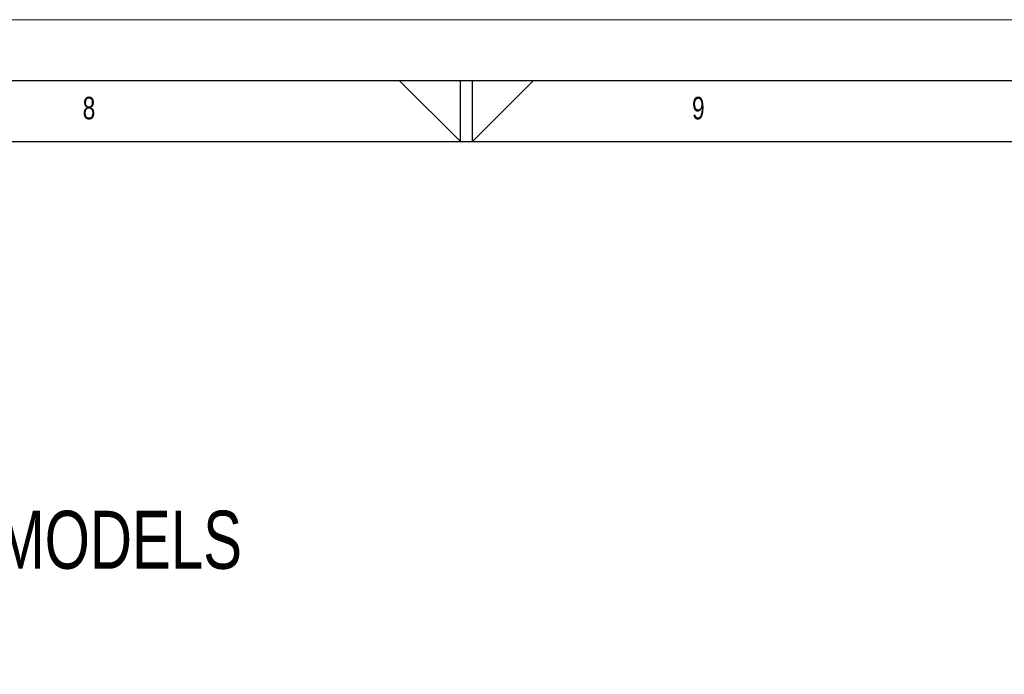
# Model space of a CAD drawing. Header units: millimetres. Extents: x 0 to 4205, y 0 to 2970.
# Tile 28 of 34: x 1944 to 2348, y 2701 to 2970. Entities that reach past the tile are written whole.
import ezdxf

# ---------------------------------------------------------------- set-up
doc = ezdxf.new("R2010")
doc.units = ezdxf.units.MM
doc.header["$LTSCALE"] = 5
doc.layers.add('FORMAT', color=7, linetype='Continuous')
doc.layers.add('SLD-0', color=7, linetype='Continuous')
doc.styles.add('SLDTEXTSTYLE0', font='TXT', dxfattribs={"width": 0.75})
doc.dimstyles.new('SLDDIMSTYLE1', dxfattribs={"dimtxt": 23.8125, "dimasz": 16, "dimexe": 0, "dimexo": 0.0625, "dimgap": 5.953125, "dimtad": 0, "dimtih": 1, "dimtoh": 1, "dimdec": 1, "dimrnd": 1e-09, "dimzin": 12, "dimdsep": 46, "dimtxsty": 'SLDTEXTSTYLE0', "dimsah": 1, "dimcen": 0.09, "dimadec": 0, "dimazin": 3, "dimtfac": 1, "dimtdec": 1, "dimtmove": 0, "dimatfit": 0, "dimfxl": 1, "dimfrac": 2, "dimtolj": 1, "dimtzin": 12, "dimarcsym": 0})

# ---------------------------------------------------------------- blocks, each defined once
blk = doc.blocks.new('_D_27')
at = {"layer": 'SLD-0', "color": 7, "transparency": 16777216}
for p, q in [((1729.83, 2812.13), (1722.59, 2812.13)), ((1722.59, 2812.13), (1722.59, 2774.29)), ((1791.39, 2812.13), (1798.63, 2812.13)), ((1798.63, 2812.13), (1798.63, 2774.29)), ((1722.59, 2774.29), (1729.83, 2774.29)), ((1798.63, 2774.29), (1791.39, 2774.29)), ((1619.79, 2704.79), (1742.67, 2737.71)), ((1730.3, 2292.38), (1618.5, 2709.62)), ((1652.31, 2416.42), (1576.75, 2698.43)), ((1578.04, 2693.6), (1549.06, 2685.84))]:
    blk.add_line(p, q, dxfattribs=at)
for points in [[(1619.79, 2704.79), (1635.96, 2706.27), (1634.54, 2711.58)], [(1578.04, 2693.6), (1561.87, 2692.11), (1563.3, 2686.8)]]:
    blk.add_solid(points, dxfattribs=at)
at = {"layer": 'SLD-0', "color": 7, "transparency": 16777216, "attachment_point": 1, "style": 'SLDTEXTSTYLE0'}
for s, insert, char_height in [('1.70', (1729.83, 2804.99), 23.812), ('2X', (1678.43, 2768.41), 23.812), ('43.2', (1729.83, 2768.41), 23.812), ('OUTDOOR MODELS', (1805.87, 2768.41), 23.8125)]:
    blk.add_mtext(s, dxfattribs=dict(at, insert=insert, char_height=char_height))

msp = doc.modelspace()

# ---------------------------------------------------------------- linework, layer by layer
at = {"color": 7, "linetype": 'Continuous', "lineweight": 18}
msp.add_line((0.000021, 2970.00005), (4205.000021, 2970.00005), dxfattribs=at)
at = {"layer": 'FORMAT'}
for p, q in [((75.000021, 2945.00005), (4180.000021, 2945.00005)), ((2099.834048, 2945.00005), (2125, 2920.00005)), ((2125, 2920.00005), (2125, 2945.00005)), ((2130, 2920.00005), (2130, 2945.00005)), ((2155.049965, 2945.00005), (2130, 2920.00005)), ((100.000021, 2920.00005), (4155.000021, 2920.00005))]:
    msp.add_line(p, q, dxfattribs=at)

# ---------------------------------------------------------------- texts
at = {"layer": 'FORMAT', "char_height": 9.260417, "attachment_point": 1, "style": 'SLDTEXTSTYLE0'}
for s, insert in [('8', (1970.052083, 2938.340157)), ('9', (2220.052083, 2938.340157))]:
    msp.add_mtext(s, dxfattribs=dict(at, insert=insert))

# ---------------------------------------------------------------- dimensions: what is measured, and where the dimension line sits
at = {"layer": 'SLD-0', "color": 7}
dim = msp.add_linear_dim(base=(1619.792808, 2704.78729), p1=(1653.604236, 2411.588885), p2=(1731.590066, 2287.554244), angle=15, text='2X<>OUTDOOR MODELS', dimstyle='SLDDIMSTYLE1', dxfattribs=at)
dim.commit()
dim.dimension.update_dxf_attribs({"geometry": '_D_27', "text_midpoint": (1890.541284, 2777.334125), "dimtype": 160})

doc.saveas('drawing.dxf')
